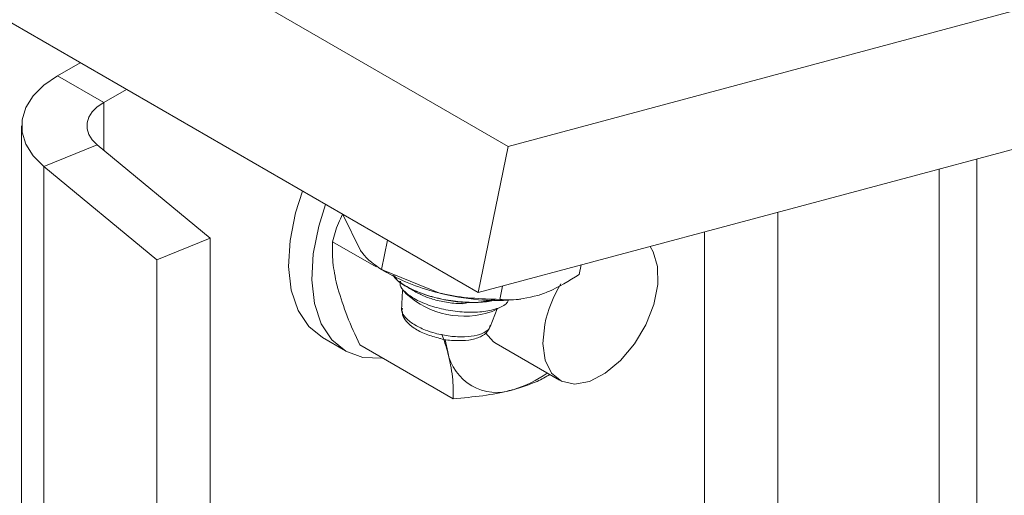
# Model space of a CAD drawing. Header units: millimetres. Extents: x -172 to 1038, y -1779 to -162.
# Tile 4 of 63: x 85 to 145, y -1291 to -1262. Entities that reach past the tile are written whole.
import ezdxf

# ---------------------------------------------------------------- set-up
doc = ezdxf.new("R2010")
doc.units = ezdxf.units.MM

msp = doc.modelspace()

# ---------------------------------------------------------------- linework, layer by layer
at = {"color": 7, "linetype": 'Continuous', "lineweight": 15}
for p, q in [((8.921, -1208.058), (114.987, -1269.289)), ((7.091, -1217.002), (113.157, -1278.232)), ((114.987, -1269.289), (217.439, -1241.845)), ((113.157, -1278.232), (215.608, -1250.788)), ((88.8, -1264.171), (87.412, -1264.973)), ((87.412, -1264.973), (90.24, -1266.606)), ((91.628, -1265.804), (90.24, -1266.606)), ((85.215, -1268.034), (85.215, -1347.293)), ((89.848, -1269.193), (86.572, -1270.518)), ((89.848, -1269.193), (96.767, -1274.898)), ((113.157, -1278.232), (114.987, -1269.289)), ((143.668, -1410.564), (143.668, -1270.059)), ((86.572, -1270.518), (93.491, -1276.222)), ((141.374, -1412.455), (141.374, -1270.674)), ((104.88, -1273.454), (104.88, -1273.457)), ((104.88, -1273.457), (105.955, -1275.653)), ((93.491, -1276.222), (96.767, -1274.898)), ((96.767, -1274.898), (96.767, -1438.206)), ((107.608, -1275.029), (107.244, -1276.81)), ((104.235, -1275.121), (106.911, -1276.666)), ((93.491, -1276.222), (93.491, -1439.53)), ((107.086, -1276.723), (107.568, -1277.002)), ((107.244, -1276.81), (110.755, -1278.247)), ((119.471, -1276.541), (119.35, -1277.131)), ((108.57, -1278.075), (108.76, -1278.306)), ((114.646, -1277.833), (114.479, -1278.646)), ((108.534, -1278.103), (108.474, -1279.325)), ((115.626, -1278.651), (115.762, -1278.634)), ((113.895, -1280.321), (114.32, -1279.224)), ((114.017, -1279.382), (114.568, -1279.094)), ((103.626, -1280.984), (105.04, -1281.8)), ((105.926, -1281.431), (111.633, -1284.726)), ((111.15, -1281.121), (111.293, -1281.862)), ((114.257, -1281.348), (118.146, -1283.593))]:
    msp.add_line(p, q, dxfattribs=at)
at = {"color": 8, "linetype": 'Continuous', "lineweight": 15}
for p, q in [((90.24, -1266.606), (90.24, -1269.517)), ((86.572, -1270.518), (86.572, -1348.411)), ((131.492, -1408.461), (131.492, -1273.321)), ((127.01, -1408.687), (127.01, -1274.521))]:
    msp.add_line(p, q, dxfattribs=at)
at = {"color": 7, "linetype": 'Continuous', "lineweight": 15, "flags": 128}
for points in [[(87.412, -1264.973), (86.572, -1265.551), (85.918, -1266.205), (85.471, -1266.914), (85.244, -1267.657), (85.244, -1268.412), (85.471, -1269.155), (85.918, -1269.864), (86.572, -1270.518)], [(90.24, -1266.606), (89.848, -1266.875), (89.543, -1267.18), (89.335, -1267.511), (89.229, -1267.858), (89.229, -1268.21), (89.335, -1268.557), (89.543, -1268.888), (89.848, -1269.193)], [(102.407, -1272.026), (101.987, -1273.343), (101.646, -1275.041), (101.557, -1276.642), (101.724, -1278.086), (102.14, -1279.322), (102.791, -1280.304), (103.626, -1280.984)], [(103.821, -1272.843), (103.401, -1274.16), (103.06, -1275.858), (102.971, -1277.458), (103.138, -1278.902), (103.554, -1280.138), (104.205, -1281.121), (105.066, -1281.815), (106.108, -1282.196), (107.291, -1282.25), (107.336, -1282.245)], [(123.679, -1275.414), (123.873, -1275.731), (124.143, -1276.642), (124.154, -1277.747), (123.905, -1278.965), (123.414, -1280.205), (122.718, -1281.375), (121.868, -1282.388), (120.927, -1283.17), (119.966, -1283.662), (119.055, -1283.827), (118.262, -1283.654), (117.646, -1283.155), (117.253, -1282.368), (117.111, -1281.35), (117.231, -1280.177), (117.231, -1280.177)], [(113.609, -1280.694), (114.092, -1281.239), (114.257, -1281.348)]]:
    msp.add_lwpolyline(points, dxfattribs=at)
at = {"color": 7, "linetype": 'Continuous', "lineweight": 15}
for centre, radius, start, end in [((113.643, -1266.158), 12.43, 240.74459, 256.56789), ((125.217, -1281.918), 8.173, 148.91957, 167.7045), ((112.29, -1274.438), 5.237, 227.61265, 289.25785), ((114.31, -1264.929), 13.784, 255.05516, 275.47623), ((114.299, -1281.274), 3.064, 191.07012, 288.91913), ((113.426, -1277.718), 6.719, 286.13115, 306.04855)]:
    msp.add_arc(centre, radius, start, end, dxfattribs=at)
for points, knots in [([(104.235, -1275.121), (104.344, -1274.739), (104.507, -1274.165), (104.767, -1273.621), (104.854, -1273.439)], [0, 0, 0, 0, 0.666582, 1, 1, 1, 1]), ([(104.575, -1277.985), (104.556, -1277.91), (104.409, -1277.346), (104.233, -1276.342), (104.234, -1275.531), (104.235, -1275.121)], [0, 0, 0, 0, 0.070086, 0.530783, 1, 1, 1, 1]), ([(105.955, -1275.653), (105.984, -1275.692), (106.384, -1276.251), (106.83, -1276.54), (107.244, -1276.81)], [0, 0, 0, 0, 0.070216, 1, 1, 1, 1]), ([(114.174, -1278.677), (114.052, -1278.711), (113.648, -1278.823), (112.756, -1278.847), (111.603, -1278.767), (110.478, -1278.542), (109.41, -1278.191), (108.57, -1277.762), (108.072, -1277.387), (107.97, -1277.195), (107.949, -1277.156)], [0, 0, 0, 0, 0.064155, 0.21088, 0.356892, 0.512817, 0.646634, 0.814218, 0.962199, 1, 1, 1, 1]), ([(108.034, -1277.207), (108.085, -1277.3), (108.264, -1277.622), (109.275, -1278.164), (110.899, -1278.687), (112.749, -1278.927), (113.702, -1278.748), (114.104, -1278.672)], [0, 0, 0, 0, 0.091407, 0.318049, 0.540807, 0.806183, 1, 1, 1, 1]), ([(116.809, -1278.408), (117.032, -1278.331), (117.862, -1278.046), (118.722, -1277.517), (119.35, -1277.131)], [0, 0, 0, 0, 0.268633, 1, 1, 1, 1]), ([(105.926, -1281.431), (105.647, -1280.837), (105.085, -1279.639), (104.746, -1278.539), (104.575, -1277.985)], [0, 0, 0, 0, 0.49546, 1, 1, 1, 1]), ([(108.411, -1277.532), (108.393, -1277.609), (108.343, -1277.818), (108.664, -1278.222), (109.302, -1278.666), (110.226, -1279.054), (111.319, -1279.331), (112.465, -1279.459), (113.55, -1279.42), (114.416, -1279.198), (114.925, -1278.934), (115.004, -1278.724), (115.021, -1278.678)], [0, 0, 0, 0, 0.063466, 0.171367, 0.280899, 0.392136, 0.503769, 0.618317, 0.732807, 0.849933, 0.967775, 1, 1, 1, 1]), ([(108.736, -1277.843), (108.834, -1277.9), (109.03, -1278.014), (109.241, -1278.137), (109.347, -1278.199)], [0, 0, 0, 0, 0.500475, 1, 1, 1, 1]), ([(109.346, -1278.198), (109.552, -1278.304), (109.96, -1278.513), (110.777, -1278.752), (111.551, -1278.891), (112.02, -1278.898), (112.199, -1278.901)], [0, 0, 0, 0, 0.277477, 0.550203, 0.829107, 1, 1, 1, 1]), ([(110.755, -1278.247), (110.841, -1278.269), (112.064, -1278.571), (113.316, -1278.61), (114.479, -1278.646)], [0, 0, 0, 0, 0.070214, 1, 1, 1, 1]), ([(114.479, -1278.646), (114.668, -1278.661), (115.399, -1278.719), (116.208, -1278.54), (116.809, -1278.408)], [0, 0, 0, 0, 0.257551, 1, 1, 1, 1]), ([(108.529, -1279.182), (108.513, -1279.234), (108.456, -1279.409), (108.68, -1279.76), (109.173, -1280.174), (109.839, -1280.501), (110.608, -1280.754), (111.446, -1280.919), (112.354, -1280.961), (113.14, -1280.856), (113.683, -1280.613), (113.902, -1280.382), (113.912, -1280.245), (113.912, -1280.238)], [0, 0, 0, 0, 0.045257, 0.152667, 0.26031, 0.367895, 0.443337, 0.551522, 0.661126, 0.771981, 0.88323, 0.993883, 1, 1, 1, 1]), ([(112.197, -1278.914), (112.257, -1278.901), (112.376, -1278.873), (112.503, -1278.847), (112.566, -1278.834)], [0, 0, 0, 0, 0.499953, 1, 1, 1, 1]), ([(108.524, -1279.393), (108.524, -1279.462), (108.524, -1279.686), (108.777, -1280.036), (109.23, -1280.435), (109.94, -1280.801), (110.528, -1280.956), (110.811, -1281.031)], [0, 0, 0, 0, 0.079894, 0.262005, 0.490834, 0.754535, 1, 1, 1, 1]), ([(110.811, -1281.031), (110.826, -1281.035), (111.127, -1281.126), (111.771, -1281.182), (112.625, -1281.164), (113.282, -1280.975), (113.748, -1280.665), (113.856, -1280.36), (113.902, -1280.231)], [0, 0, 0, 0, 0.011426, 0.228947, 0.449554, 0.679491, 0.864544, 1, 1, 1, 1]), ([(111.293, -1281.862), (111.273, -1281.788), (111.179, -1281.442), (111.04, -1281.072), (110.931, -1280.782)], [0, 0, 0, 0, 0.216747, 1, 1, 1, 1]), ([(111.633, -1284.726), (111.637, -1284.295), (111.645, -1283.425), (111.411, -1282.387), (111.293, -1281.862)], [0, 0, 0, 0, 0.4954594, 1, 1, 1, 1]), ([(117.546, -1283.246), (117.296, -1283.39), (116.665, -1283.754), (115.81, -1284.015), (115.293, -1284.172)], [0, 0, 0, 0, 0.39455, 1, 1, 1, 1]), ([(115.293, -1284.172), (115.217, -1284.192), (114.647, -1284.341), (113.469, -1284.563), (112.248, -1284.671), (111.633, -1284.726)], [0, 0, 0, 0, 0.070087, 0.530782, 1, 1, 1, 1])]:
    msp.add_open_spline(points, degree=3, knots=knots, dxfattribs=at)

doc.saveas('drawing.dxf')
